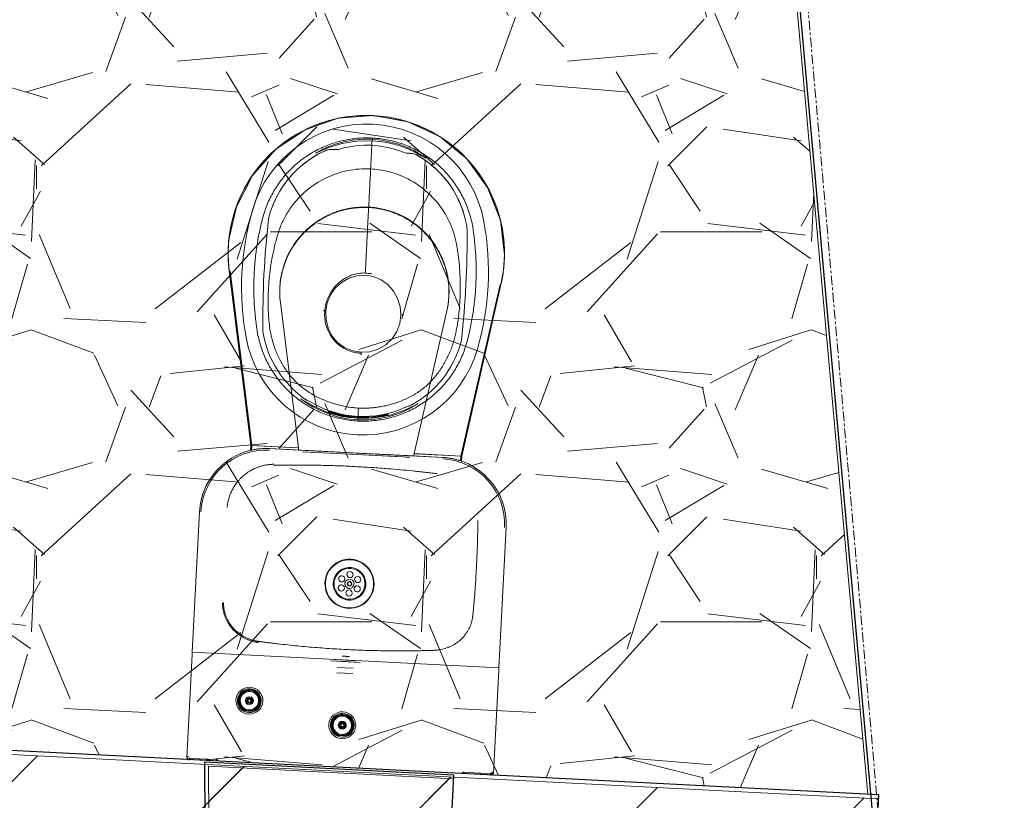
# Model space of a CAD drawing. Header units: millimetres. Extents: x 853417 to 929373, y -433185 to -369260.
# Tile 103 of 157: x 905258 to 906541, y -381527 to -380510. Entities that reach past the tile are written whole.
import ezdxf

# ---------------------------------------------------------------- set-up
doc = ezdxf.new("R2010")
doc.units = ezdxf.units.MM
doc.linetypes.add('Grid Line', pattern=[22.225, 12.7, -3.175, 3.175, -3.175])
for name, color, linetype, lineweight in [('KOKO-FLOR', 7, 'Continuous', 9), ('KOKO-FLOR-PATT', 7, 'Continuous', 9), ('KOKO-GENM', 7, 'Continuous', 9), ('KOKO-GRID', 7, 'Continuous', 9), ('KOKO-WALL', 7, 'Continuous', 9), ('KOKO-WALL-PATT', 7, 'Continuous', 25), ('KOKO_WALL', 7, 'Continuous', 9)]:
    doc.layers.add(name, color=color, linetype=linetype, lineweight=lineweight)
pattern_1 = [(45, (463824.66, -1284242.16), (-141.421356, 141.421356), [])]

# ---------------------------------------------------------------- blocks, each defined once
blk = doc.blocks.new('Ol_olev sisesein 23 - SS-01-3936557-1 korrus_SA_kunstihanke plaan')
at = {"layer": 'KOKO-WALL', "lineweight": 25}
blk.add_line((408837.3, 893751.2), (411176.1, 893887.3), dxfattribs=at)
blk = doc.blocks.new('Sanitary_Toilets_DELABIE_160800-KOMPACT-washbasin-and-floor-stand - Sanitary_Toilets_DELABIE_160800-KOMPACT-washbasin-and-floor-stand-V83-1 korrus_SA_kunstihanke plaan')
at = {"layer": 'KOKO-GENM'}
for p, q in [((905583, -380766.5), (905582.7, -380767.9)), ((905840.8, -380781.1), (905840.6, -380779.6)), ((905531, -380837.2), (905559.3, -381064.5)), ((905560.5, -381064.5), (905532.3, -380837)), ((905883.9, -380854.9), (905832.7, -381078.4)), ((905833.9, -381078.5), (905885.1, -380855.2)), ((905597.8, -380878.5), (905621.4, -381067.6)), ((905771.9, -381075.3), (905814.5, -380889.5)), ((905559, -381071), (905559.3, -381064.5)), ((905559.3, -381064.5), (905620.2, -381067.6)), ((905560.5, -381064.5), (905560.2, -381070.7)), ((905621.4, -381067.6), (905560.5, -381064.5)), ((905583.6, -381068.7), (905809.3, -381080.2)), ((905809.3, -381080.2), (905583.6, -381068.7)), ((905621.2, -381070.6), (905583.6, -381068.7)), ((905621.4, -381067.6), (905621.2, -381070.6)), ((905771.7, -381078.3), (905621.2, -381070.6)), ((905626.4, -381072.9), (905766.3, -381080)), ((905631.4, -381073.2), (905626.4, -381072.9)), ((905631.5, -381071.2), (905626.6, -381070.9)), ((905626.6, -381070.9), (905766.4, -381078)), ((905696.4, -381076.5), (905635.2, -381073.4)), ((905635.2, -381073.4), (905696.4, -381076.5)), ((905696.5, -381074.5), (905638, -381071.5)), ((905638, -381071.5), (905696.5, -381074.5)), ((905696.4, -381076.5), (905755.9, -381079.5)), ((905755.9, -381079.5), (905696.4, -381076.5)), ((905696.5, -381074.5), (905754.9, -381077.5)), ((905754.9, -381077.5), (905696.5, -381074.5)), ((905766.3, -381080), (905761.3, -381079.8)), ((905766.4, -381078), (905761.4, -381077.8)), ((905771.7, -381078.3), (905771.9, -381075.3)), ((905809.3, -381080.2), (905771.7, -381078.3)), ((905832.7, -381078.4), (905771.9, -381075.3)), ((905773.1, -381075.4), (905833.9, -381078.5)), ((905832.4, -381084.6), (905832.7, -381078.4)), ((905833.6, -381085), (905833.9, -381078.5)), ((905492.3, -381151.2), (905483, -381334)), ((905882.5, -381354.3), (905891.8, -381171.5)), ((905482.8, -381336.8), (905476, -381471)), ((905482.8, -381336.8), (905483, -381334)), ((905483, -381334), (905882.5, -381354.3)), ((905667.8, -381343.4), (905697.7, -381344.9)), ((905667.8, -381343.4), (905697.7, -381344.9)), ((905680, -381339), (905678.2, -381338.9)), ((905678.2, -381338.9), (905687.7, -381339.4)), ((905687.7, -381339.4), (905686, -381339.3)), ((905663.7, -381345.2), (905701.6, -381347.1)), ((905663.7, -381345.2), (905682.9, -381346.1)), ((905692.6, -381354.8), (905671.8, -381353.8)), ((905671.8, -381353.8), (905692.6, -381354.8)), ((905682.9, -381346.1), (905701.6, -381347.1)), ((905882.5, -381354.3), (905882.3, -381357.1)), ((905692.3, -381361.6), (905671.5, -381360.6)), ((905671.5, -381360.6), (905692.3, -381361.6)), ((905875.5, -381491.3), (905882.3, -381357.1)), ((905478.1, -381469.9), (905476.1, -381469.8)), ((905479.1, -381471.9), (905478.9, -381473.9)), ((905479.9, -381474), (905480, -381472)), ((905480, -381472), (905479.9, -381474)), ((905492.9, -381472.6), (905480, -381472)), ((905492.8, -381474.6), (905492.9, -381472.6)), ((905492.9, -381472.6), (905515.9, -381473.8)), ((905493.2, -381472.7), (905493.1, -381474.7)), ((905494.9, -381472.7), (905506.9, -381473.4)), ((905506.9, -381473.4), (905494.9, -381472.7)), ((905494.9, -381472.7), (905506.9, -381473.4)), ((905506.9, -381473.4), (905494.9, -381472.7)), ((905494.9, -381472.7), (905506.9, -381473.4)), ((905506.9, -381473.4), (905494.9, -381472.7)), ((905514.3, -381475.7), (905514.4, -381473.7)), ((905514.4, -381473.7), (905515.9, -381473.8)), ((905515.9, -381473.8), (905515.8, -381475.8)), ((905515.9, -381473.8), (905515.8, -381475.8)), ((905835.4, -381492.1), (905835.5, -381490.1)), ((905835.4, -381492.1), (905835.5, -381490.1)), ((905835.5, -381490.1), (905858.5, -381491.3)), ((905835.5, -381490.1), (905837, -381490.2)), ((905836.9, -381492.2), (905837, -381490.2)), ((905856.5, -381491.2), (905844.5, -381490.5)), ((905844.5, -381490.5), (905856.5, -381491.2)), ((905856.5, -381491.2), (905844.5, -381490.5)), ((905844.5, -381490.5), (905856.5, -381491.2)), ((905856.5, -381491.2), (905844.5, -381490.5)), ((905844.5, -381490.5), (905856.5, -381491.2)), ((905858.1, -381493.2), (905858.2, -381491.2)), ((905858.5, -381491.3), (905858.4, -381493.3)), ((905858.5, -381491.3), (905871.5, -381491.9)), ((905871.4, -381493.9), (905871.5, -381491.9)), ((905871.5, -381491.9), (905871.4, -381493.9)), ((905872.3, -381494), (905872.4, -381492)), ((905875.6, -381490.1), (905873.6, -381490))]:
    blk.add_line(p, q, dxfattribs=at)
at = {"layer": 'KOKO-GENM', "flags": 128}
for points in [[(905889.7, -380816.7), (905884.3, -380771.3), (905867.7, -380728.6), (905840.8, -380691.5), (905805.5, -380662.4), (905763.9, -380643.2), (905718.8, -380635), (905673.2, -380638.6), (905629.9, -380653.5), (905591.8, -380678.8), (905561.3, -380713), (905540.4, -380753.7), (905530.4, -380798.4)], [(905717.2, -380667.8), (905697.2, -380668.2), (905677.9, -380671.4), (905658.4, -380677.6), (905649.2, -380681.6), (905646.6, -380682.8), (905645, -380683.6), (905644.1, -380684), (905645.1, -380683.3), (905653.9, -380678.5)], [(905653.9, -380678.5), (905660.9, -380675.4), (905668.1, -380672.7)], [(905668.1, -380672.7), (905680.1, -380669.3), (905692.3, -380667), (905704.8, -380665.9), (905717.3, -380665.9)], [(905779.4, -380685.1), (905787.3, -380690.5), (905780.9, -380687), (905772.4, -380682.4), (905763.7, -380678.4), (905754.7, -380675), (905745.6, -380672.2), (905736.2, -380670.1), (905726.7, -380668.6), (905717.2, -380667.8)], [(905717.3, -380665.9), (905729.6, -380667.1), (905741.7, -380669.5), (905753.5, -380672.9), (905765, -380677.5)], [(905765, -380677.5), (905772.4, -380681.1), (905779.4, -380685.1)], [(905530.4, -380798.4), (905529.7, -380817.8), (905531, -380837.2)], [(905885.1, -380855.2), (905888.4, -380836.1), (905889.7, -380816.7)], [(905656.9, -380889.5), (905658.9, -380878.7), (905663.1, -380868.6), (905669.3, -380859.6), (905677.4, -380852.3), (905686.9, -380846.8), (905697.3, -380843.7), (905708.2, -380843)], [(905708.2, -380843), (905719, -380844.8), (905729.1, -380849), (905738, -380855.3), (905745.3, -380863.5), (905750.5, -380873.1), (905753.7, -380883.6), (905754.6, -380894.5)], [(905653.3, -380889), (905654.5, -380889.2), (905655.5, -380889.3), (905656.3, -380889.4), (905656.9, -380889.5)], [(905703.1, -380943.2), (905692, -380941.4), (905681.5, -380937.1), (905672.3, -380930.5), (905665, -380921.9), (905659.9, -380911.7), (905657.2, -380900.8), (905656.9, -380889.5)], [(905754.6, -380894.5), (905753.2, -380905.7), (905749.4, -380916.3), (905743.2, -380925.8), (905735.1, -380933.7), (905725.3, -380939.3), (905714.4, -380942.5), (905703.1, -380943.2)], [(905754.6, -380894.5), (905755.2, -380894.4), (905756, -380894.4), (905757, -380894.4), (905758.2, -380894.4)], [(905633, -381009.9), (905624.6, -381003.8), (905630.4, -381007.2), (905639.4, -381012.5), (905648.6, -381017.1), (905658.2, -381021.1), (905668.1, -381024.3), (905678.2, -381026.7), (905688.4, -381028.4), (905698.8, -381029.3)], [(905647.3, -381018), (905640, -381014.2), (905633, -381009.9)], [(905698.7, -381031.2), (905685.4, -381029.9), (905672.3, -381027.2), (905659.6, -381023.2), (905647.3, -381018)], [(905698.8, -381027.8), (905679.1, -381025.4), (905659.9, -381020)], [(905659.9, -381021.3), (905679, -381026.6), (905698.8, -381029)], [(905671.2, -381024.7), (905668.2, -381023.9), (905665.5, -381023.1), (905663.2, -381022.4), (905661.4, -381021.8), (905660.3, -381021.4), (905659.9, -381021.3)], [(905698.8, -381029.3), (905720.2, -381028.8), (905740.9, -381025), (905761.7, -381017.7), (905771.5, -381013), (905774.1, -381011.6), (905775.8, -381010.7), (905776.7, -381010.2), (905775.6, -381011.1), (905766.2, -381016.6)], [(905766.2, -381016.6), (905758.7, -381020.2), (905750.9, -381023.3)], [(905671.2, -381023.5), (905684.8, -381026.3), (905698.8, -381027.8)], [(905698.8, -381029), (905684.7, -381027.5), (905671.2, -381024.7)], [(905698.8, -381029), (905698.8, -381029.2), (905698.7, -381029.8), (905698.7, -381030.6), (905698.6, -381031.7), (905698.6, -381032.8)], [(905750.9, -381023.3), (905738.2, -381027.3), (905725.2, -381029.9), (905712, -381031.2), (905698.7, -381031.2)], [(905738.3, -381024), (905718.7, -381027.4), (905698.8, -381027.8)], [(905698.8, -381029), (905718.7, -381028.6), (905738.3, -381025.3)], [(905698.8, -381027.8), (905712.9, -381027.8), (905726.7, -381026.3)], [(905726.7, -381027.5), (905712.9, -381029), (905698.8, -381029)], [(905738.3, -381025.3), (905738, -381025.3), (905737.1, -381025.6), (905735.7, -381025.9), (905733.8, -381026.3), (905731.7, -381026.7), (905729.2, -381027.1), (905726.7, -381027.5)]]:
    blk.add_lwpolyline(points, dxfattribs=at)
at = {"layer": 'KOKO-GENM'}
for centre, radius, start, end in [((905709.7, -380814.8), 180, 359.3874, 174.7829), ((905710.4, -380801.1), 155, 10.2948, 163.8755), ((905710.4, -380801.1), 155, 10.2948, 163.8755), ((905710.4, -380801.1), 127.5, 68.1336, 106.0367), ((905710.4, -380801.1), 127.5, 68.1336, 106.0367), ((905710.4, -380801.1), 132, 114.2605, 164.3866), ((905710.4, -380801.1), 132, 115.7633, 164.3866), ((905664.4, -380699), 20, 82.4267, 114.2605), ((905664.4, -380699), 20, 82.4267, 110.071), ((905669.6, -380659.4), 20, 262.4267, 286.0367), ((905669.6, -380659.4), 20, 262.4267, 286.0367), ((905765.3, -380664.2), 20, 248.1336, 271.7436), ((905765.3, -380664.2), 20, 248.1336, 271.7436), ((905766.5, -380704.2), 20, 59.9098, 91.7436), ((905766.5, -380704.2), 20, 64.164, 91.7436), ((905710.4, -380801.1), 132, 9.7837, 59.9098), ((905710.4, -380801.1), 132, 9.7837, 58.3477), ((905910.1, -380858.9), 362.9, 163.8755, 190.2948), ((905910.1, -380858.9), 362.9, 163.8755, 190.2948), ((905602.5, -380771), 20, 164.3866, 166.9035), ((905602.5, -380771), 20, 164.3866, 166.9035), ((906749.9, -380901.6), 1175, 173.5783, 180.6169), ((905602.2, -380772.4), 20, 166.9035, 173.5783), ((905602.2, -380772.4), 20, 166.9035, 173.5783), ((905820.7, -380782.1), 20, 7.2668, 9.7837), ((905820.7, -380782.1), 20, 7.2668, 9.7837), ((905505.9, -380838.3), 362.9, 343.8755, 10.2948), ((905505.9, -380838.3), 362.9, 343.8755, 10.2948), ((904666, -380795.5), 1175, 353.5534, 0.592), ((905820.9, -380783.6), 20, 0.592, 7.2668), ((905820.9, -380783.6), 20, 0.592, 7.2668), ((905595, -380914.1), 20, 180.6169, 191.3296), ((905595, -380914.1), 20, 180.6169, 191.3296), ((905555.8, -380921.9), 20, 9.8147, 11.3296), ((905555.8, -380921.9), 20, 9.8147, 11.3296), ((905705.5, -380896), 132, 189.8147, 235.3289), ((905705.5, -380896), 132, 189.8147, 235.3289), ((905705.5, -380896), 155, 190.2948, 343.8755), ((905705.5, -380896), 155, 190.2948, 343.8755), ((905705.5, -380896), 132, 298.7255, 344.3557), ((905705.5, -380896), 132, 298.7255, 344.3557), ((905851.9, -380937), 20, 162.8407, 164.3557), ((905851.9, -380937), 20, 162.8407, 164.3557), ((905813.7, -380925.2), 20, 342.8407, 353.5534), ((905813.7, -380925.2), 20, 342.8407, 353.5534), ((905641.8, -380988.1), 20, 235.3289, 250.2719), ((905641.8, -380988.1), 20, 235.3289, 250.2719), ((905628.3, -381025.8), 20, 59.2456, 70.2719), ((905628.3, -381025.8), 20, 59.2456, 70.2719), ((905705.5, -380896), 131, 239.2456, 294.8088), ((905705.5, -380896), 131, 239.2456, 294.8088), ((905768.9, -381033.1), 20, 103.7826, 114.8088), ((905768.9, -381033.1), 20, 103.7826, 114.8088), ((905759.4, -380994.2), 20, 283.7826, 298.7255), ((905759.4, -380994.2), 20, 283.7826, 298.7255), ((905579.2, -381155.6), 87, 87.0852, 177.0852), ((905579.2, -381155.6), 85, 87.0852, 177.0852), ((905579.2, -381155.6), 87, 87.0852, 103.4323), ((905579.2, -381155.6), 87, 87.0852, 102.5883), ((905804.9, -381167.1), 85, 357.0852, 87.0852), ((905804.9, -381167.1), 87, 70.738, 87.0852), ((905804.9, -381167.1), 87, 357.0852, 87.0852), ((905804.9, -381167.1), 87, 71.582, 87.0852), ((905687.8, -381244.8), 32, 87.4578, 139.4438), ((905687.8, -381244.8), 31.6, 319.4438, 139.4438), ((905687.8, -381244.8), 31.6, 319.4438, 139.4438), ((905687.8, -381244.8), 31.5, 319.4438, 139.4438), ((905687.8, -381244.8), 31.5, 319.4438, 139.4438), ((905687.8, -381244.8), 32, 319.4438, 87.4578), ((905687.8, -381244.8), 32, 319.4438, 87.0852), ((905687.8, -381244.8), 32, 139.4438, 319.4438), ((905687.8, -381244.8), 31.6, 139.4438, 319.4438), ((905687.8, -381244.8), 31.6, 139.4438, 319.4438), ((905687.8, -381244.8), 31.5, 139.4438, 319.4438), ((905687.8, -381244.8), 31.5, 139.4438, 319.4438), ((905687.8, -381244.8), 21.2, 319.4438, 139.4438), ((905687.8, -381244.8), 20.2, 319.4438, 139.4438), ((905687.8, -381244.8), 21.2, 139.4438, 319.4438), ((905687.8, -381244.8), 20.2, 139.4438, 319.4438), ((905677.7, -381238.3), 4, 87.0852, 267.0852), ((905677.7, -381238.3), 4, 147.0856, 267.0852), ((905677.7, -381238.3), 4, 87.0852, 147.0856), ((905677.7, -381238.3), 4, 267.0852, 87.0852), ((905677.7, -381238.3), 4, 267.0852, 87.0852), ((905687.8, -381244.8), 6, 139.4438, 319.4438), ((905687.8, -381244.8), 6, 139.4438, 319.4438), ((905687.8, -381244.8), 6, 319.4438, 139.4438), ((905687.8, -381244.8), 6, 319.4438, 139.4438), ((905688.4, -381232.8), 4, 87.0852, 267.0852), ((905688.4, -381232.8), 4, 87.0852, 267.0852), ((905688.4, -381232.8), 4, 267.0852, 87.0852), ((905688.4, -381232.8), 4, 267.0852, 87.0852), ((905698.5, -381239.3), 4, 87.0852, 267.0852), ((905698.5, -381239.3), 4, 87.0852, 267.0852), ((905698.5, -381239.3), 4, 267.0852, 87.0852), ((905698.5, -381239.3), 4, 267.0852, 87.0852), ((905677.1, -381250.2), 4, 87.0852, 267.0852), ((905677.1, -381250.2), 4, 87.0852, 207.0848), ((905677.1, -381250.2), 4, 207.0848, 267.0852), ((905677.1, -381250.2), 4, 267.0852, 87.0852), ((905677.1, -381250.2), 4, 267.0852, 87.0852), ((905687.2, -381256.8), 4, 87.0852, 267.0852), ((905687.2, -381256.8), 4, 87.0852, 267.0852), ((905687.8, -381244.8), 3, 139.4438, 319.4438), ((905687.8, -381244.8), 2.5, 139.4438, 267.0852), ((905687.8, -381244.8), 3, 319.4438, 139.4438), ((905687.8, -381244.8), 2.5, 319.4438, 139.4438), ((905687.2, -381256.8), 4, 267.0852, 87.0852), ((905687.2, -381256.8), 4, 267.0852, 87.0852), ((905687.8, -381244.8), 2.5, 267.0852, 319.4438), ((905697.9, -381251.3), 4, 87.0852, 267.0852), ((905697.9, -381251.3), 4, 87.0852, 267.0852), ((905697.9, -381251.3), 4, 267.0852, 87.0852), ((905697.9, -381251.3), 4, 267.0852, 87.0852), ((905557.4, -381397), 17.5, 87.0852, 267.0852), ((905557.4, -381397), 17.5, 87.0852, 267.0852), ((905557.4, -381397), 15.5, 87.0852, 267.0852), ((905557.4, -381397), 17.5, 267.0852, 87.0852), ((905557.4, -381397), 17.5, 267.0852, 87.0852), ((905557.4, -381397), 15.5, 267.0852, 87.0852), ((905557.4, -381397), 14.4, 287.4493, 246.721), ((905557.4, -381397), 14.4, 87.0852, 246.721), ((905557.4, -381397), 13.2, 87.0852, 267.0852), ((905557.4, -381397), 12.1, 87.0852, 267.0852), ((905557.4, -381397), 12, 147.0852, 327.0852), ((905557.4, -381397), 12, 327.0852, 147.0852), ((905557.4, -381397), 4.77, 147.0852, 327.0852), ((905557.4, -381397), 4.77, 327.0852, 147.0852), ((905557.4, -381397), 5.27, 105.6189, 128.5514), ((905557.4, -381397), 3.5, 327.0852, 147.0852), ((905557.4, -381397), 3, 327.0852, 147.0852), ((905557.4, -381397), 13.2, 267.0852, 87.0852), ((905557.4, -381397), 12.1, 267.0852, 87.0852), ((905557.4, -381397), 14.4, 287.4493, 87.0852), ((905557.4, -381397), 5.27, 45.6189, 68.5514), ((905557.4, -381397), 5.27, 165.6189, 188.5514), ((905557.4, -381397), 5.27, 225.6189, 248.5514), ((905557.4, -381397), 3.5, 147.0852, 327.0852), ((905557.4, -381397), 3, 147.0852, 267.0852), ((905557.4, -381397), 2, 147.0852, 327.0852), ((905557.4, -381397), 2, 147.0852, 327.0852), ((905557.4, -381397), 2, 87.0852, 147.0852), ((905557.4, -381397), 2, 327.0852, 147.0852), ((905557.4, -381397), 3, 267.0852, 327.0852), ((905557.4, -381397), 2, 327.0852, 87.0852), ((905557.4, -381397), 5.27, 285.6189, 308.5514), ((905557.4, -381397), 5.27, 345.6189, 8.5514), ((905678.4, -381429), 17.5, 87.0852, 267.0852), ((905678.4, -381429), 17.5, 87.0852, 267.0852), ((905678.4, -381429), 15.5, 87.0852, 267.0852), ((905678.4, -381429), 14.4, 287.4493, 246.721), ((905678.4, -381429), 14.4, 87.0852, 246.721), ((905678.4, -381429), 13.2, 87.0852, 267.0852), ((905678.4, -381429), 12.1, 87.0852, 267.0852), ((905678.4, -381429), 12, 327.0852, 147.0852), ((905678.4, -381429), 17.5, 267.0852, 87.0852), ((905678.4, -381429), 17.5, 267.0852, 87.0852), ((905678.4, -381429), 15.5, 267.0852, 87.0852), ((905678.4, -381429), 13.2, 267.0852, 87.0852), ((905678.4, -381429), 12.1, 267.0852, 87.0852), ((905678.4, -381429), 14.4, 287.4493, 87.0852), ((905678.4, -381429), 12, 147.0852, 327.0852), ((905678.4, -381429), 5.27, 165.6189, 188.5514), ((905678.4, -381429), 4.77, 147.0852, 327.0852), ((905678.4, -381429), 4.77, 327.0852, 147.0852), ((905678.4, -381429), 5.27, 225.6189, 248.5514), ((905678.4, -381429), 3.5, 147.0852, 327.0852), ((905678.4, -381429), 5.27, 105.6189, 128.5514), ((905678.4, -381429), 3, 147.0852, 327.0852), ((905678.4, -381429), 3.5, 327.0852, 147.0852), ((905678.4, -381429), 3, 87.0852, 147.0852), ((905678.4, -381429), 2, 147.0852, 327.0852), ((905678.4, -381429), 2, 147.0852, 267.0852), ((905678.4, -381429), 2, 327.0852, 147.0852), ((905678.4, -381429), 2, 327.0852, 147.0852), ((905678.4, -381429), 2, 267.0852, 327.0852), ((905678.4, -381429), 3, 327.0852, 87.0852), ((905678.4, -381429), 5.27, 285.6189, 308.5514), ((905678.4, -381429), 5.27, 45.6189, 68.5514), ((905678.4, -381429), 5.27, 345.6189, 8.5514)]:
    blk.add_arc(centre, radius, start, end, dxfattribs=at)
for points, knots in [([(905530.4, -380798.5), (905530.9, -380793.8), (905533.8, -380771.8), (905546.1, -380734.2), (905575.4, -380691.2), (905617.2, -380657.4), (905667.1, -380637.4), (905719, -380632.8), (905770.1, -380642.7), (905817.7, -380667.6), (905855.8, -380705.5), (905880.6, -380751.3), (905889.1, -380789.9), (905889.7, -380812), (905889.7, -380816.7)], [0.0608716, 0.0608716, 0.0608716, 0.0608716, 0.0833333, 0.1666667, 0.25, 0.3333333, 0.4166667, 0.5, 0.5833333, 0.6666667, 0.75, 0.8333333, 0.9166667, 0.9391284, 0.9391284, 0.9391284, 0.9391284]), ([(905717.3, -380664.3), (905711, -380664), (905698.4, -380664.2), (905679.6, -380667.1), (905664.6, -380671.5), (905652.9, -380676.2), (905641.4, -380681.8), (905628.1, -380690.1), (905615.9, -380700.2), (905607, -380709.2), (905598.8, -380718.8), (905591.6, -380729.1), (905585.5, -380740.1), (905581.4, -380748.7), (905578, -380757.5), (905575.2, -380766.5), (905572.9, -380775.7), (905570.1, -380788), (905567.3, -380803.5), (905564.9, -380822.3), (905563.5, -380841.1), (905563, -380860.1), (905563.5, -380879), (905564.8, -380894.6), (905566.1, -380905.6), (905567, -380911.9), (905567.9, -380918.1), (905569.5, -380925.9), (905572.9, -380938), (905578.6, -380952.7), (905587.9, -380969.4), (905597.3, -380982), (905605.8, -380991.2), (905612.7, -380997.8), (905620, -381003.8), (905630.1, -381011.2), (905643.7, -381019), (905661.4, -381026.3), (905679.7, -381031), (905692.2, -381032.5), (905698.6, -381032.8)], [0, 0, 0, 0, 0.035714, 0.071429, 0.107143, 0.125, 0.142857, 0.178571, 0.214286, 0.232143, 0.25, 0.285714, 0.303571, 0.321429, 0.339286, 0.357143, 0.375, 0.392857, 0.428571, 0.464286, 0.5, 0.535714, 0.571429, 0.607143, 0.625, 0.633929, 0.642857, 0.660714, 0.678571, 0.714286, 0.75, 0.785714, 0.803571, 0.821429, 0.839286, 0.857143, 0.892857, 0.928571, 0.964286, 1, 1, 1, 1]), ([(905698.6, -381032.8), (905704.9, -381033.1), (905717.5, -381033), (905736.3, -381030.1), (905751.3, -381025.6), (905763, -381020.9), (905774.4, -381015.3), (905787.8, -381006.9), (905802.4, -380994.9), (905815.3, -380980.8), (905824.3, -380967.9), (905830.4, -380956.9), (905834.4, -380948.3), (905837.9, -380939.5), (905840.2, -380932), (905841.8, -380925.9), (905843.3, -380919.8), (905845.7, -380909.1), (905848.6, -380893.5), (905851, -380874.7), (905852.5, -380855.9), (905853, -380837), (905852.5, -380818), (905851.2, -380802.4), (905849.7, -380789.9), (905848.4, -380780.4), (905846.5, -380771.1), (905843.1, -380759), (905837.4, -380744.3), (905828.1, -380727.6), (905818.7, -380715.1), (905810.2, -380705.8), (905803.3, -380699.3), (905796, -380693.2), (905785.8, -380685.9), (905772.2, -380678.1), (905754.5, -380670.8), (905736.2, -380666.1), (905723.7, -380664.6), (905717.3, -380664.3)], [0, 0, 0, 0, 0.035714, 0.071429, 0.107143, 0.125, 0.142857, 0.178571, 0.214286, 0.25, 0.285714, 0.303571, 0.321429, 0.339286, 0.357143, 0.366071, 0.375, 0.392857, 0.428571, 0.464286, 0.5, 0.535714, 0.571429, 0.607143, 0.625, 0.642857, 0.660714, 0.678571, 0.714286, 0.75, 0.785714, 0.803571, 0.821429, 0.839286, 0.857143, 0.892857, 0.928571, 0.964286, 1, 1, 1, 1]), ([(905715.3, -380704.5), (905715.4, -380702.1), (905715.7, -380697.5), (905716, -380690.8), (905716.3, -380685.6), (905716.5, -380681.6), (905716.6, -380679.5), (905716.6, -380678), (905716.7, -380677.1), (905716.8, -380675.7), (905716.9, -380673.8), (905717, -380672), (905717, -380670.8), (905717, -380670.2), (905717.1, -380669.8), (905717.1, -380669.5), (905717.1, -380669.3), (905717.1, -380669.3), (905717.1, -380669.3), (905717.1, -380669.3), (905717.1, -380669.3), (905717.1, -380669.3)], [0, 0, 0, 0, 0.1111111, 0.2222222, 0.3333333, 0.3888889, 0.4444444, 0.4583333, 0.4722222, 0.5, 0.5555556, 0.6111111, 0.6666667, 0.6944444, 0.7222222, 0.75, 0.7777778, 0.8055556, 0.8333333, 0.8611111, 0.8888889, 0.8888889, 0.8888889, 0.8888889]), ([(905717.1, -380669.3), (905717.1, -380669.3), (905717, -380669.3), (905717, -380669.3), (905717, -380669.3), (905717, -380669.2), (905717, -380669.2), (905717, -380669.2), (905717, -380669.1), (905717, -380669.1), (905717, -380669), (905717, -380668.8), (905717, -380668.7), (905717, -380668.6), (905717, -380668.5), (905717, -380668.4), (905717, -380668.3), (905717, -380668.1), (905717.1, -380668), (905717.1, -380667.9), (905717.2, -380667.8)], [0, 0, 0, 0, 0.055556, 0.097222, 0.138889, 0.194444, 0.236111, 0.277778, 0.333333, 0.388889, 0.444444, 0.555556, 0.611111, 0.666667, 0.722222, 0.763889, 0.805556, 0.861111, 0.902778, 1, 1, 1, 1]), ([(905717.3, -380664.3), (905717.3, -380664.7), (905717.3, -380665.5), (905717.2, -380666.4), (905717.2, -380667), (905717.2, -380667.5), (905717.2, -380668), (905717.2, -380668.1), (905717.2, -380668.1)], [0, 0, 0, 0, 0.2, 0.4, 0.5, 0.6, 0.8, 1, 1, 1, 1]), ([(905699.4, -381016), (905697.5, -381015.9), (905692, -381015.5), (905683.9, -381014.3), (905676.7, -381012.7), (905669.8, -381011), (905663, -381008.8), (905653.7, -381005.3), (905641.7, -380999.7), (905628.9, -380991.5), (905617.5, -380981.9), (905607.7, -380970.5), (905599.4, -380957.8), (905592.7, -380944.2), (905588.5, -380932.4), (905585.9, -380922.6), (905584.4, -380915), (905583.4, -380907.6), (905582.7, -380900.4), (905582.2, -380892.9), (905581.9, -380885.1), (905581.8, -380877.6), (905581.9, -380867.7), (905582.5, -380855.3), (905583.9, -380840.1), (905586, -380825.1), (905588.5, -380812.9), (905590.7, -380803.1), (905593.2, -380793.4), (905596.8, -380781.3), (905603.1, -380767.6), (905613.7, -380750.4), (905630.8, -380731.8), (905656.3, -380715.3), (905685, -380705.5), (905705.4, -380704), (905715.3, -380704.5)], [-1, -1, -1, -1, -0.983333, -0.966667, -0.95, -0.933333, -0.916667, -0.9, -0.866667, -0.833333, -0.8, -0.766667, -0.733333, -0.7, -0.666667, -0.65, -0.633333, -0.616667, -0.6, -0.583333, -0.566667, -0.55, -0.533333, -0.5, -0.466667, -0.433333, -0.4, -0.383333, -0.366667, -0.333333, -0.3, -0.266667, -0.2, -0.133333, -0.066667, 0, 0, 0, 0]), ([(905715.3, -380704.5), (905722.8, -380704.9), (905737.8, -380707.1), (905759.3, -380714.5), (905778.9, -380725.8), (905798.1, -380742.2), (905814.8, -380764.6), (905823.4, -380785.7), (905826.8, -380800.3), (905828.1, -380807.8), (905829.2, -380815.3), (905830.5, -380825.2), (905831.6, -380837.6), (905832.2, -380852.7), (905832.1, -380868), (905831.5, -380880.4), (905830.5, -380890.3), (905829.7, -380897.8), (905828.6, -380905.4), (905827.3, -380912.8), (905825.9, -380919.9), (905824.1, -380927.2), (905821.8, -380934.6), (905819.2, -380941.8), (905816.1, -380948.6), (905811.5, -380957.5), (905804.9, -380968.2), (905795.3, -380980.1), (905784.4, -380990.4), (905772.1, -380998.8), (905758.5, -381005.6), (905746.1, -381010), (905736.4, -381012.5), (905729.5, -381014), (905722.4, -381015.1), (905715, -381015.8), (905706.8, -381016.2), (905701.3, -381016.1), (905699.4, -381016)], [-1, -1, -1, -1, -0.95, -0.9, -0.85, -0.8, -0.733333, -0.666667, -0.65, -0.633333, -0.616667, -0.6, -0.566667, -0.533333, -0.5, -0.466667, -0.45, -0.433333, -0.416667, -0.4, -0.383333, -0.366667, -0.35, -0.333333, -0.316667, -0.3, -0.266667, -0.233333, -0.2, -0.166667, -0.133333, -0.1, -0.083333, -0.066667, -0.05, -0.033333, -0.016667, 0, 0, 0, 0]), ([(905715.3, -380703.5), (905715.2, -380707.3), (905714.8, -380715.2), (905713.9, -380732.4), (905712.9, -380751.3), (905711.9, -380771.8), (905711.1, -380786.4), (905710.5, -380798.2), (905710.1, -380806.7), (905709.8, -380813.1), (905709.4, -380819.7), (905709, -380828.7), (905708.6, -380835.5), (905708.4, -380840.1)], [0, 0, 0, 0, 0.111111, 0.222222, 0.444444, 0.555556, 0.666667, 0.75, 0.791667, 0.833333, 0.875, 0.916667, 1, 1, 1, 1]), ([(905814.5, -380889.5), (905817.2, -380877.5), (905818.7, -380852.9), (905810.3, -380823.1), (905798.1, -380801.9), (905788.4, -380790.1), (905779.5, -380781.7), (905772.3, -380775.9), (905764.7, -380770.8), (905754.1, -380764.9), (905739.8, -380759.2), (905715.9, -380753.9), (905691.2, -380754.7), (905670.6, -380760.6), (905659.4, -380765.4), (905651.3, -380769.8), (905643.5, -380774.8), (905633.9, -380782.2), (905616.5, -380799.4), (905602.3, -380825.4), (905596.6, -380855.6), (905596.9, -380870.9), (905597.8, -380878.5)], [0, 0, 0, 0, 0.095238, 0.190476, 0.238095, 0.285714, 0.309524, 0.333333, 0.357143, 0.380952, 0.428571, 0.47619, 0.571429, 0.619048, 0.642857, 0.666667, 0.690476, 0.714286, 0.761905, 0.880952, 0.940476, 1, 1, 1, 1]), ([(905814.5, -380889.5), (905815.4, -380885.5), (905816.8, -380877.6), (905817.7, -380865.6), (905817.2, -380855.6), (905816.2, -380847.6), (905815.2, -380841.6), (905813.8, -380835.8), (905812, -380830), (905810, -380824.3), (905806.9, -380816.9), (905803.1, -380809.8), (905798.8, -380803), (905795.4, -380798.1), (905791.6, -380793.4), (905787.6, -380788.8), (905783.3, -380784.6), (905777.4, -380779.2), (905771, -380774.3), (905764.1, -380770), (905758.9, -380767), (905753.5, -380764.3), (905748, -380761.9), (905742.3, -380759.9), (905734.6, -380757.5), (905726.8, -380755.8), (905718.8, -380754.7), (905712.8, -380754.3), (905706.8, -380754.1), (905698.7, -380754.4), (905690.7, -380755.3), (905682.8, -380756.8), (905677, -380758.3), (905671.2, -380760.1), (905665.6, -380762.2), (905660.1, -380764.7), (905652.8, -380768.3), (905646, -380772.5), (905639.5, -380777.2), (905634.8, -380781.1), (905630.4, -380785.2), (905626.2, -380789.4), (905622.2, -380794), (905617.2, -380800.3), (905612.8, -380807), (905608.9, -380814.1), (905606.3, -380819.5), (905604, -380825.1), (905602, -380830.8), (905600.4, -380836.6), (905598.5, -380844.4), (905597.1, -380854.4), (905596.7, -380866.4), (905597.3, -380874.4), (905597.8, -380878.5)], [0, 0, 0, 0, 0.03125, 0.0625, 0.09375, 0.109375, 0.125, 0.140625, 0.15625, 0.171875, 0.1875, 0.21875, 0.234375, 0.25, 0.265625, 0.28125, 0.296875, 0.3125, 0.34375, 0.359375, 0.375, 0.390625, 0.40625, 0.421875, 0.4375, 0.46875, 0.484375, 0.5, 0.515625, 0.53125, 0.5625, 0.578125, 0.59375, 0.609375, 0.625, 0.640625, 0.65625, 0.6875, 0.703125, 0.71875, 0.734375, 0.75, 0.765625, 0.78125, 0.8125, 0.828125, 0.84375, 0.859375, 0.875, 0.890625, 0.90625, 0.9375, 0.96875, 1, 1, 1, 1]), ([(905700, -380840.5), (905696.7, -380841), (905690, -380842.7), (905682.4, -380846.4), (905676.7, -380850.3), (905672.8, -380853.5), (905669.3, -380857.1), (905665.5, -380861.7), (905661.9, -380867.5), (905658.7, -380874.5), (905656.6, -380881.8), (905655.8, -380886.8), (905655.6, -380889.4)], [0, 0, 0, 0, 0.142857, 0.285714, 0.357143, 0.428571, 0.5, 0.571429, 0.678571, 0.785714, 0.892857, 1, 1, 1, 1]), ([(905655.6, -380889.4), (905655.4, -380892.1), (905655.3, -380897.5), (905656.5, -380905.6), (905658.9, -380913.4), (905662.5, -380920.8), (905667.2, -380927.4), (905673, -380933.3), (905679.7, -380937.9), (905687.1, -380941.4), (905693.7, -380943.3), (905698.3, -380944.1), (905701, -380944.4), (905702.4, -380944.5), (905703.1, -380944.6)], [0, 0, 0, 0, 0.1, 0.2, 0.3, 0.4, 0.5, 0.6, 0.7, 0.8, 0.9, 0.95, 0.975, 1, 1, 1, 1]), ([(905702.9, -380947.2), (905702.9, -380947), (905703, -380946.8), (905703, -380946.5), (905703, -380946.1), (905703, -380945.8), (905703, -380945.5), (905703.1, -380945.3), (905703.1, -380945.1), (905703.1, -380945), (905703.1, -380944.9), (905703.1, -380944.8), (905703.1, -380944.7), (905703.1, -380944.6), (905703.1, -380944.6)], [0, 0, 0, 0, 0.111111, 0.222222, 0.333333, 0.444444, 0.555556, 0.666667, 0.722222, 0.777778, 0.833333, 0.888889, 0.944444, 1, 1, 1, 1]), ([(905699.4, -381017.1), (905699.3, -381017.9), (905699.3, -381019.5), (905699.1, -381022.3), (905699, -381025.1), (905698.8, -381027.9), (905698.8, -381028.8), (905698.8, -381029)], [0, 0, 0, 0, 0.111111, 0.222222, 0.444444, 0.666667, 1, 1, 1, 1]), ([(905698.8, -381029.3), (905698.7, -381029.3), (905698.7, -381029.2), (905698.7, -381029), (905698.7, -381028.9), (905698.7, -381028.8), (905698.7, -381028.6), (905698.7, -381028.5), (905698.7, -381028.3), (905698.8, -381028.1), (905698.8, -381028), (905698.8, -381028), (905698.8, -381027.9), (905698.8, -381027.9), (905698.8, -381027.9), (905698.8, -381027.8), (905698.8, -381027.8), (905698.8, -381027.8)], [0, 0, 0, 0, 0.055556, 0.111111, 0.166667, 0.222222, 0.277778, 0.333333, 0.444444, 0.555556, 0.666667, 0.722222, 0.777778, 0.833333, 0.888889, 0.944444, 1, 1, 1, 1]), ([(905589.1, -381089.2), (905589.1, -381089.2), (905588.9, -381089.2), (905588.7, -381089.2), (905588.4, -381089.2), (905588, -381089.2), (905587.5, -381089.2), (905586.9, -381089.2), (905585.9, -381089.3), (905584.7, -381089.4), (905582.8, -381089.6), (905580.6, -381089.8), (905577.2, -381090.4), (905573.5, -381091.3), (905569.5, -381092.6), (905566.4, -381093.8), (905563.9, -381094.8), (905562.2, -381095.7), (905560.8, -381096.4), (905559.5, -381097.1), (905557.9, -381098), (905556.3, -381099), (905554.8, -381100.1), (905552.8, -381101.4), (905550.6, -381103.2), (905548.3, -381105.2), (905545.8, -381107.5), (905543.3, -381110.3), (905540.4, -381113.8), (905537.6, -381118), (905535, -381122.5), (905532.8, -381127.2), (905531.2, -381131.6), (905529.9, -381136.2), (905529.2, -381139.6), (905528.8, -381142), (905528.6, -381143.1), (905528.5, -381144.1), (905528.5, -381144.8), (905528.4, -381145.2), (905528.4, -381145.4), (905528.4, -381145.5)], [0, 0, 0, 0, 0.001302, 0.002604, 0.005208, 0.007812, 0.010417, 0.015625, 0.020833, 0.03125, 0.041667, 0.0625, 0.083333, 0.125, 0.166667, 0.208333, 0.25, 0.291667, 0.3125, 0.333333, 0.375, 0.416667, 0.458333, 0.5, 0.541667, 0.583333, 0.625, 0.666667, 0.708333, 0.75, 0.791667, 0.833333, 0.875, 0.916667, 0.958333, 0.96875, 0.979167, 0.989583, 0.994792, 0.997396, 1, 1, 1, 1]), ([(905589.2, -381090.6), (905589.3, -381090.6), (905589.5, -381090.6), (905589.8, -381090.5), (905590.1, -381090.5), (905590.8, -381090.5), (905591.8, -381090.5), (905593.1, -381090.5), (905594.9, -381090.4), (905597.1, -381090.4), (905600.6, -381090.3), (905605, -381090.3), (905612.1, -381090.2), (905621, -381090.2), (905635.3, -381090.2), (905653, -381090.5), (905674.5, -381091.1), (905688.6, -381091.7), (905695.6, -381092.1)], [0, 0, 0, 0, 0.003125, 0.00625, 0.009375, 0.0125, 0.025, 0.0375, 0.05, 0.075, 0.1, 0.15, 0.2, 0.3, 0.4, 0.6, 0.8, 1, 1, 1, 1]), ([(905695.6, -381092.1), (905702.6, -381092.5), (905716.7, -381093.3), (905736.2, -381094.7), (905753.9, -381096.2), (905767.3, -381097.5), (905777.9, -381098.6), (905785.8, -381099.5), (905792.4, -381100.3), (905797, -381100.8), (905799.3, -381101.1), (905800.4, -381101.2), (905801, -381101.3), (905801.3, -381101.3), (905801.5, -381101.4), (905801.6, -381101.4)], [0, 0, 0, 0, 0.2, 0.4, 0.55, 0.7, 0.775, 0.85, 0.925, 0.9625, 0.98125, 0.990625, 0.995313, 0.997656, 1, 1, 1, 1]), ([(905855, -381162.2), (905855, -381162.3), (905855, -381162.4), (905855, -381162.6), (905855, -381163.1), (905855, -381164), (905855, -381165.7), (905854.9, -381169.3), (905854.9, -381174.4), (905854.7, -381180.5), (905854.6, -381188.7), (905854.2, -381199.1), (905853.7, -381211.6), (905853.1, -381224.2), (905852.4, -381236.7), (905851.6, -381249.4), (905850.8, -381259.9), (905850.1, -381268), (905849.6, -381274), (905849.1, -381279), (905848.8, -381282.5), (905848.6, -381284.2), (905848.5, -381285.1), (905848.5, -381285.6), (905848.5, -381285.9)], [0, 0, 0, 0, 0.001563, 0.003125, 0.00625, 0.0125, 0.025, 0.05, 0.1, 0.15, 0.2, 0.3, 0.4, 0.5, 0.6, 0.7, 0.8, 0.85, 0.9, 0.95, 0.975, 0.9875, 0.99375, 1, 1, 1, 1]), ([(905522.3, -381269.4), (905522.3, -381270.7), (905522.4, -381273.3), (905523, -381278.4), (905524.5, -381284.6), (905527.3, -381291.8), (905531.1, -381298.3), (905535.9, -381304.3), (905541.4, -381309.5), (905547.7, -381313.9), (905553.4, -381316.8), (905558.1, -381318.7), (905561.2, -381319.6), (905563.6, -381320.2), (905565.5, -381320.7), (905567, -381320.9), (905567.9, -381321.1), (905568.3, -381321.1), (905568.6, -381321.2), (905568.9, -381321.2), (905569.1, -381321.3), (905569.3, -381321.3), (905569.4, -381321.3)], [0, 0, 0, 0, 0.05, 0.1, 0.2, 0.3, 0.4, 0.5, 0.6, 0.7, 0.8, 0.85, 0.9, 0.925, 0.95, 0.975, 0.98125, 0.9875, 0.990625, 0.99375, 0.996875, 1, 1, 1, 1]), ([(905569.6, -381319.8), (905569.5, -381319.8), (905569.3, -381319.8), (905569.1, -381319.7), (905568.9, -381319.7), (905568.5, -381319.7), (905568.2, -381319.6), (905567.5, -381319.5), (905566.8, -381319.4), (905565.5, -381319.1), (905564, -381318.8), (905561.6, -381318.2), (905558.7, -381317.3), (905554.1, -381315.5), (905548.5, -381312.7), (905542.4, -381308.4), (905537, -381303.4), (905532.3, -381297.5), (905528.6, -381291.2), (905525.9, -381284.2), (905524.4, -381278.1), (905523.9, -381273.8), (905523.8, -381271.6), (905523.8, -381270.5), (905523.8, -381269.9), (905523.8, -381269.6), (905523.8, -381269.4), (905523.8, -381269.3)], [0, 0, 0, 0, 0.003125, 0.00625, 0.009375, 0.0125, 0.01875, 0.025, 0.0375, 0.05, 0.075, 0.1, 0.15, 0.2, 0.3, 0.4, 0.5, 0.6, 0.7, 0.8, 0.9, 0.95, 0.975, 0.9875, 0.99375, 0.996875, 1, 1, 1, 1]), ([(905848.5, -381285.9), (905848.5, -381286), (905848.4, -381286.1), (905848.4, -381286.4), (905848.3, -381287), (905848.2, -381288.1), (905847.9, -381290.2), (905847.2, -381293.3), (905846.1, -381296.8), (905844.4, -381301.4), (905841.5, -381307), (905837.2, -381312.9), (905832, -381318.3), (905826.1, -381322.8), (905819.6, -381326.4), (905813.8, -381328.7), (905809, -381330), (905805.9, -381330.6), (905803.5, -381331), (905801.9, -381331.2), (905800.6, -381331.3), (905799.8, -381331.3), (905799.2, -381331.4), (905798.8, -381331.4), (905798.5, -381331.4), (905798.3, -381331.4), (905798, -381331.4), (905797.9, -381331.4), (905797.8, -381331.4)], [0, 0, 0, 0, 0.003125, 0.00625, 0.0125, 0.025, 0.05, 0.1, 0.15, 0.2, 0.3, 0.4, 0.5, 0.6, 0.7, 0.8, 0.85, 0.9, 0.925, 0.95, 0.9625, 0.975, 0.98125, 0.9875, 0.990625, 0.99375, 0.996875, 1, 1, 1, 1]), ([(905683.4, -381330.4), (905679.2, -381330.2), (905670.8, -381329.7), (905658.1, -381328.9), (905645.4, -381327.9), (905632.7, -381326.9), (905620, -381325.7), (905607.4, -381324.4), (905596.8, -381323.2), (905588.4, -381322.2), (905583.1, -381321.6), (905578.9, -381321.1), (905576.3, -381320.7), (905574.2, -381320.4), (905572.9, -381320.3), (905571.9, -381320.1), (905571.2, -381320), (905570.7, -381320), (905570.3, -381319.9), (905570, -381319.9), (905569.7, -381319.8), (905569.6, -381319.8), (905569.6, -381319.8)], [0, 0, 0, 0, 0.111111, 0.222222, 0.333333, 0.444444, 0.555556, 0.666667, 0.777778, 0.833333, 0.888889, 0.916667, 0.944444, 0.958333, 0.972222, 0.979167, 0.986111, 0.989583, 0.993056, 0.996528, 0.998264, 1, 1, 1, 1]), ([(905797.8, -381331.4), (905797.7, -381331.4), (905797.6, -381331.4), (905797.4, -381331.4), (905797.2, -381331.4), (905796.9, -381331.5), (905796.6, -381331.5), (905796.1, -381331.5), (905795.4, -381331.5), (905794.4, -381331.5), (905793.1, -381331.6), (905791, -381331.6), (905788.4, -381331.7), (905784.1, -381331.8), (905778.8, -381331.9), (905770.3, -381332.1), (905759.8, -381332.2), (905747.1, -381332.2), (905734.3, -381332), (905721.5, -381331.8), (905708.8, -381331.5), (905696.1, -381331), (905687.6, -381330.6), (905683.4, -381330.4)], [0, 0, 0, 0, 0.001736, 0.003472, 0.005208, 0.006944, 0.010417, 0.013889, 0.020833, 0.027778, 0.041667, 0.055556, 0.083333, 0.111111, 0.166667, 0.222222, 0.333333, 0.444444, 0.555556, 0.666667, 0.777778, 0.888889, 1, 1, 1, 1]), ([(905683, -381339.1), (905682.7, -381339.1), (905682.3, -381339.1), (905681.8, -381339.1), (905681.5, -381339.1), (905681.2, -381339), (905680.9, -381339), (905680.7, -381339), (905680.4, -381339), (905680.1, -381339), (905680, -381339), (905680, -381339)], [0, 0, 0, 0, 0.166667, 0.25, 0.333333, 0.416667, 0.5, 0.583333, 0.666667, 0.833333, 1, 1, 1, 1]), ([(905686, -381339.3), (905686, -381339.3), (905686, -381339.4), (905685.8, -381339.5), (905685.6, -381339.6), (905685.4, -381339.6), (905685.2, -381339.6), (905684.9, -381339.7), (905684.4, -381339.7), (905683.7, -381339.7), (905683.2, -381339.7), (905683, -381339.7)], [0, 0, 0, 0, 0.142857, 0.285714, 0.357143, 0.428571, 0.5, 0.571429, 0.714286, 0.857143, 1, 1, 1, 1])]:
    blk.add_open_spline(points, degree=3, knots=knots, dxfattribs=at)
for points in [[(905656.1, -380680.8), (905656.4, -380680.7), (905656.8, -380680.5), (905657.3, -380680.3), (905657.5, -380680.2)], [(905779.6, -380688.8), (905778.9, -380688.3), (905777.5, -380687.5), (905776, -380686.6), (905775.2, -380686.2)], [(905775.2, -380686.2), (905775.5, -380686.3), (905775.9, -380686.5), (905776.3, -380686.8), (905776.6, -380686.9)], [(905776.6, -380686.9), (905777.1, -380687.2), (905778.1, -380687.8), (905779.1, -380688.5), (905779.6, -380688.8)], [(905530.4, -380798.4), (905530.1, -380801.7), (905529.7, -380808.1), (905529.6, -380817.8), (905530, -380827.5), (905530.7, -380833.9), (905531, -380837.2)], [(905885.1, -380855.2), (905885.8, -380852), (905887.1, -380845.7), (905888.5, -380836.1), (905889.4, -380826.4), (905889.6, -380820), (905889.7, -380816.7)], [(905708.4, -380840.1), (905707, -380840), (905704.2, -380840), (905701.4, -380840.3), (905700, -380840.5)], [(905716.7, -380841.3), (905715.4, -380841), (905712.6, -380840.4), (905709.8, -380840.2), (905708.4, -380840.1)], [(905703.1, -380943.2), (905703.1, -380943.3), (905703.1, -380943.5), (905703.1, -380943.8), (905703.1, -380944.1), (905703.1, -380944.4), (905703.1, -380944.8), (905703, -380945.2), (905703, -380945.6), (905703, -380946.1), (905703, -380946.4), (905703, -380946.5)], [(905659.9, -381020), (905659.9, -381020), (905660.2, -381020.1), (905661.3, -381020.5), (905663.2, -381021.1), (905665.5, -381021.9), (905668.3, -381022.7), (905670.2, -381023.2), (905671.2, -381023.5)], [(905726.7, -381026.3), (905727.6, -381026.2), (905729.3, -381025.9), (905731.8, -381025.4), (905734, -381025), (905735.8, -381024.6), (905737.2, -381024.3), (905738.1, -381024.1), (905738.3, -381024), (905738.3, -381024)], [(905559, -381071), (905561.7, -381070.3), (905567.2, -381069.3), (905575.4, -381068.6), (905580.9, -381068.6), (905583.6, -381068.7)], [(905809.3, -381080.2), (905812, -381080.4), (905817.5, -381080.9), (905825.5, -381082.5), (905830.9, -381084.1), (905833.6, -381085)], [(905832.4, -381084.6), (905828.6, -381083.3), (905820.9, -381081.3), (905813.2, -381080.4), (905809.3, -381080.2)], [(905689.4, -381212.8), (905687, -381212.7), (905682.2, -381213), (905675, -381215.1), (905668.5, -381218.9), (905665, -381222.1), (905663.5, -381224)], [(905553.2, -381394.3), (905553, -381394.5), (905552.7, -381395), (905552.4, -381395.5), (905552.3, -381395.7)], [(905554.1, -381392.9), (905553.9, -381393.1), (905553.6, -381393.6), (905553.3, -381394.1), (905553.2, -381394.3)], [(905562.6, -381396.2), (905562.3, -381395.7), (905561.8, -381394.7), (905561.3, -381393.7), (905561.1, -381393.3)], [(905552.2, -381397.8), (905552.4, -381398.3), (905552.9, -381399.3), (905553.4, -381400.3), (905553.7, -381400.8)], [(905560.7, -381401.1), (905560.8, -381400.9), (905561.1, -381400.5), (905561.4, -381400), (905561.6, -381399.7)], [(905561.6, -381399.7), (905561.7, -381399.5), (905562, -381399), (905562.3, -381398.6), (905562.5, -381398.3)], [(905551.7, -381410.3), (905552.5, -381410.3), (905554.1, -381410.4), (905555.8, -381410.5), (905556.7, -381410.5)], [(905561.7, -381410.8), (905560.9, -381410.7), (905559.2, -381410.6), (905557.6, -381410.5), (905556.7, -381410.5)], [(905673.2, -381429.8), (905673.5, -381430.3), (905674, -381431.3), (905674.5, -381432.3), (905674.7, -381432.8)], [(905674.2, -381426.3), (905674.1, -381426.5), (905673.7, -381427), (905673.4, -381427.5), (905673.3, -381427.7)], [(905675.1, -381424.9), (905675, -381425.1), (905674.7, -381425.6), (905674.4, -381426.1), (905674.2, -381426.3)], [(905677, -381423.9), (905677.6, -381424), (905678.7, -381424), (905679.8, -381424.1), (905680.3, -381424.1)], [(905681.7, -381433.1), (905681.8, -381432.9), (905682.1, -381432.5), (905682.5, -381432), (905682.6, -381431.7)], [(905683.6, -381428.2), (905683.4, -381427.7), (905682.9, -381426.7), (905682.3, -381425.7), (905682.1, -381425.2)], [(905682.6, -381431.7), (905682.8, -381431.5), (905683.1, -381431), (905683.4, -381430.6), (905683.5, -381430.3)], [(905672.7, -381442.2), (905673.5, -381442.3), (905675.2, -381442.4), (905676.9, -381442.5), (905677.7, -381442.5)], [(905682.7, -381442.8), (905681.9, -381442.7), (905680.3, -381442.6), (905678.6, -381442.5), (905677.7, -381442.5)], [(905478.9, -381473.9), (905478.8, -381473.9), (905478.5, -381473.9), (905478.1, -381473.6), (905477.7, -381473.3), (905477.2, -381472.8), (905476.8, -381472.2), (905476.4, -381471.6), (905476.1, -381471.2), (905476, -381471)], [(905479.9, -381474), (905479.6, -381474), (905479.3, -381473.9), (905479, -381473.8)], [(905479.5, -381471.9), (905479.7, -381472), (905479.8, -381472), (905480, -381472)], [(905871.4, -381493.9), (905871.7, -381493.9), (905872.3, -381493.9), (905873.1, -381493.6), (905873.9, -381493.2), (905874.6, -381492.6), (905875.1, -381491.9), (905875.4, -381491), (905875.5, -381490.4), (905875.6, -381490.1)], [(905872.3, -381493.9), (905872, -381493.9), (905871.7, -381493.9), (905871.4, -381493.9)], [(905873.6, -381490), (905873.6, -381490.2), (905873.5, -381490.5), (905873.3, -381490.9), (905873.1, -381491.3), (905872.7, -381491.6), (905872.3, -381491.8), (905871.9, -381491.9), (905871.6, -381491.9), (905871.5, -381491.9)], [(905871.5, -381491.9), (905871.6, -381491.9), (905871.8, -381491.9), (905871.9, -381491.9)], [(905875.5, -381491.3), (905875.3, -381491.5), (905875, -381491.9), (905874.6, -381492.5), (905874.1, -381493), (905873.6, -381493.4), (905873.2, -381493.8), (905872.7, -381493.9), (905872.4, -381494), (905872.3, -381494)], [(905872.4, -381492), (905872.5, -381492), (905872.8, -381492), (905873.3, -381491.9), (905873.7, -381491.9), (905874.2, -381491.8), (905874.6, -381491.6), (905875, -381491.5), (905875.3, -381491.4), (905875.5, -381491.3)]]:
    blk.add_open_spline(points, degree=3, dxfattribs=at)

msp = doc.modelspace()

# ---------------------------------------------------------------- hatches: boundary and pattern name
at = {"layer": 'KOKO-FLOR-PATT', "true_color": 0x800000}
h = msp.add_hatch(dxfattribs=at)
h.set_pattern_fill('FP_77', color=16, style=0, pattern_type=2)
h.set_pattern_definition([(228.013, (464190.417, -1283734.163), (-4063.9829598, -4572.014467), [68.344, -6766.097]), (184.97, (464144.697, -1283784.963), (6095.99823513, 508.027554), [117.281, -11610.81]), (132.51, (464027.857, -1283795.123), (5079.95691105, -5588.039916), [82.696, -8186.944]), (267.274, (463829.737, -1283922.123), (507.9447392, 10160.002387), [106.801, -10573.287]), (292.834, (463824.657, -1284028.803), (-2540.03643264, 6095.9847919), [104.727, -10367.961]), (357.274, (463865.297, -1284125.323), (-10160.002387, 507.9447392), [106.801, -10573.287]), (37.694, (463971.977, -1284130.403), (-6604.02127243, -5079.97160186), [141.239, -13982.623]), (72.255, (464083.737, -1284044.043), (3556.06437323, 11175.9797744), [133.344, -13201.051]), (121.43, (464124.377, -1283917.043), (-4064.0504509, 6603.96887513), [107.163, -10609.109]), (175.236, (464068.497, -1283825.603), (5587.9970301, -508.0348587), [122.343, -5994.788]), (222.397, (463946.577, -1283815.443), (-6096.0427929, -5587.9536466), [158.216, -15663.355]), (138.814, (464332.657, -1283927.203), (-3555.9964414, 3048.0045093), [54.001, -5346.113]), (171.469, (464292.017, -1283891.643), (6603.995273, -1016.0269474), [102.736, -10170.928]), (225, (464190.4, -1283876.4), (6e-14, -507.99965), [71.842, -646.578]), (203.199, (464154.86, -1283815.44), (2539.993042, 1016.0190098), [38.688, -3830.124]), (291.801, (464119.3, -1283830.68), (-507.9893454, 1524.0036), [54.713, -2680.951]), (30.964, (464139.62, -1283881.48), (1523.995908, 1016.006283), [88.864, -2873.26]), (161.565, (464215.82, -1283835.76), (1015.999514, -508.001207), [64.257, -1542.18]), (16.39, (463824.657, -1283830.683), (5079.9875845, 1524.040597), [90.018, -8911.765]), (70.346, (463911.017, -1283805.283), (-2032.0175836, -5587.9942875), [75.52, -7476.443]), (293.199, (464215.82, -1283734.16), (-1016.0190098, 2539.993042), [77.376, -3791.437]), (343.61, (464246.297, -1283805.283), (-5079.9875845, 1524.040597), [90.018, -8911.765]), (339.444, (463824.657, -1284145.643), (-2540.00121, 1015.9982522), [86.807, -4253.547]), (294.775, (463905.937, -1284176.123), (-2539.9866047, 5588.0062943), [72.734, -7200.719]), (66.801, (464220.9, -1284242.16), (1016.0190098, 2539.993042), [77.376, -3791.437]), (17.354, (464251.377, -1284171.043), (-6604.0013705, -2031.9970425), [85.157, -8430.475]), (69.444, (463971.977, -1284242.163), (-1015.9982522, -2540.00121), [43.404, -4296.951]), (101.31, (464190.42, -1284242.16), (-508.002412, 2031.99947), [25.903, -2564.399]), (165.964, (464185.34, -1284216.76), (1524.001923, -507.993364), [104.727, -1989.811]), (186.009, (464083.737, -1284191.363), (5079.99949136, 507.9993476), [97.053, -9608.273]), (303.69, (464139.62, -1283927.2), (-507.99879, 1016.00085), [73.265, -1758.355]), (353.157, (464180.257, -1283988.163), (8635.9960294, -1016.03441764), [127.911, -12663.202]), (60.945, (464307.257, -1284003.403), (-2032.0253048, -3555.9858834), [52.302, -5177.878]), (90, (464332.66, -1283957.7), (-508, 508), [30.48, -477.52]), (120.256, (464073.577, -1284176.123), (2031.9722066, -3556.0150845), [70.573, -6986.788]), (48.013, (464038.017, -1284115.163), (4063.9829598, 4572.014467), [136.689, -6697.752]), (0, (464129.46, -1284013.56), (508, 508), [132.08, -375.92]), (325.305, (464261.537, -1284013.563), (-5080.0093663, 3555.98659), [80.322, -7951.863]), (254.055, (464327.58, -1284059.28), (-507.986121, -2032.0034696), [73.966, -3624.33]), (207.646, (464307.257, -1284130.403), (-9651.99768124, -5080.0033046), [120.429, -11922.493]), (175.426, (464200.577, -1284186.283), (-6603.9996056, 508.00938738), [127.406, -12613.17])])
h.paths.add_polyline_path([(906380.8, -381716.1), (906372.1, -381619.5), (906367.3, -381714.6), (906376.9, -381715.6)], flags=0)
h.paths.add_polyline_path([(906363, -381519), (906179.3, -379477.5), (903052.6, -379312.8), (902948, -381344.2), (905012, -381450.2), (905064.4, -380610.5), (905184.2, -380618), (905131.8, -381456.3), (906257.8, -381513.6)], flags=0)
at = {"layer": 'KOKO-WALL-PATT', "lineweight": 9, "true_color": 0x787878}
h = msp.add_hatch(dxfattribs=at)
h.set_pattern_fill('FP_10', color=8, style=0, pattern_type=2)
h.set_pattern_definition(pattern_1)
h.paths.add_polyline_path([(906367.3, -381714.4), (906376.9, -381524.7), (903741.7, -381390.5), (903731.9, -381580.2), (905410.9, -381665.7)], flags=0)
h = msp.add_hatch(dxfattribs=at)
h.set_pattern_fill('FP_10', color=8, style=0, pattern_type=2)
h.set_pattern_definition(pattern_1)
h.paths.add_polyline_path([(905816.1, -381638.7), (905823.4, -381498.9), (905504.1, -381482.3), (905504.8, -381622.5), (905644.8, -381629.8)], flags=0)

# ---------------------------------------------------------------- linework, layer by layer
at = {"layer": 'KOKO-FLOR'}
msp.add_line((906363, -381519), (906179.3, -379477.5), dxfattribs=at)
at = {"layer": 'KOKO-GRID', "linetype": 'Grid Line'}
msp.add_line((909354.2, -415639), (905465, -371106.9), dxfattribs=at)
at = {"layer": 'KOKO-WALL'}
for p, q in [((903741.7, -381390.5), (906376.9, -381524.7)), ((905504.8, -381627.5), (905504.1, -381482.3)), ((905823.4, -381498.9), (905504.1, -381482.3))]:
    msp.add_line(p, q, dxfattribs=at)
at = {"layer": 'KOKO-WALL', "lineweight": 25}
for p, q in [((906377.2, -381519.7), (903746.9, -381385.7)), ((905823.7, -381493.9), (905499.1, -381477)), ((905499.1, -381477), (905509.2, -383607.8)), ((905815.9, -381643.7), (905823.7, -381493.9)), ((906367, -381719.4), (906377.2, -381519.7))]:
    msp.add_line(p, q, dxfattribs=at)

# ---------------------------------------------------------------- block references
at = {"layer": 'KOKO-GENM'}
msp.add_blockref('Sanitary_Toilets_DELABIE_160800-KOMPACT-washbasin-and-floor-stand - Sanitary_Toilets_DELABIE_160800-KOMPACT-washbasin-and-floor-stand-V83-1 korrus_SA_kunstihanke plaan', (0, 0), dxfattribs=at)
at = {"layer": 'KOKO_WALL', "rotation": 271.815909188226}
msp.add_blockref('Ol_olev sisesein 23 - SS-01-3936557-1 korrus_SA_kunstihanke plaan', (0, 0), dxfattribs=at)

doc.saveas('drawing.dxf')
